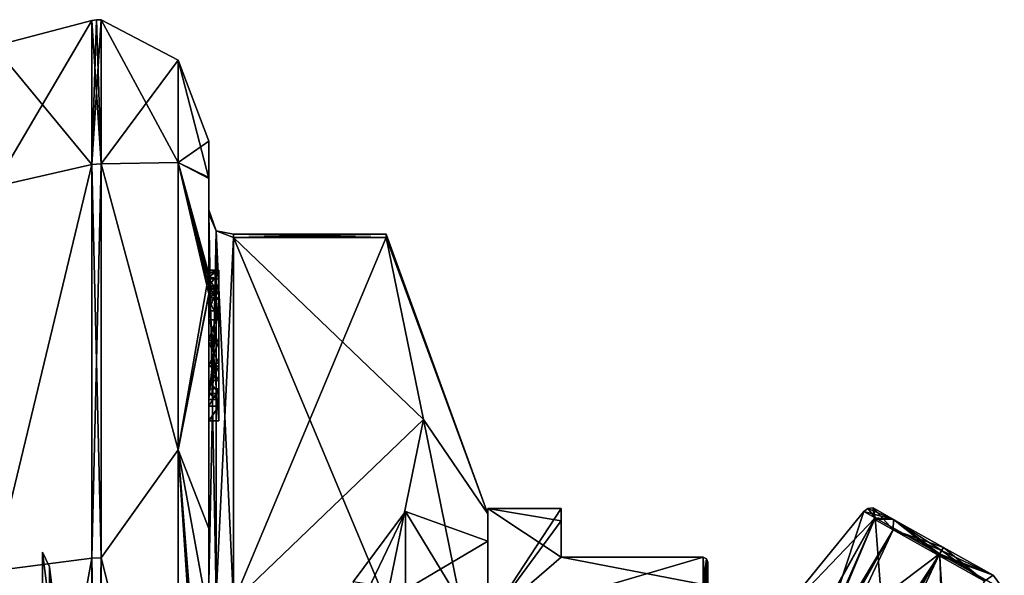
# Model space of a CAD drawing. Extents: x -100 to 297, y -1575 to 75.
# Tile 254 of 256: x 231 to 251, y -17 to -6. Entities that reach past the tile are written whole.
import ezdxf

# ---------------------------------------------------------------- set-up
doc = ezdxf.new("R2010")
doc.units = 0
doc.header["$LTSCALE"] = 41.718519
for name, color, linetype in [('1177', 7, 'CONTINUOUS'), ('1182', 7, 'CONTINUOUS'), ('1183', 7, 'CONTINUOUS'), ('1184', 7, 'CONTINUOUS'), ('1189', 7, 'CONTINUOUS'), ('1190', 7, 'CONTINUOUS'), ('1191', 7, 'CONTINUOUS'), ('1192', 7, 'CONTINUOUS'), ('1193', 7, 'CONTINUOUS'), ('1197', 7, 'CONTINUOUS'), ('1198', 7, 'CONTINUOUS'), ('1200', 7, 'CONTINUOUS'), ('1254', 7, 'CONTINUOUS'), ('1255', 7, 'CONTINUOUS'), ('1256', 7, 'CONTINUOUS'), ('1257', 7, 'CONTINUOUS'), ('1258', 7, 'CONTINUOUS'), ('1259', 7, 'CONTINUOUS'), ('1260', 7, 'CONTINUOUS'), ('1261', 7, 'CONTINUOUS'), ('1263', 7, 'CONTINUOUS'), ('1264', 7, 'CONTINUOUS'), ('1268', 7, 'CONTINUOUS'), ('1270', 7, 'CONTINUOUS'), ('1271', 7, 'CONTINUOUS'), ('1272', 7, 'CONTINUOUS'), ('1273', 7, 'CONTINUOUS'), ('1274', 7, 'CONTINUOUS'), ('1275', 7, 'CONTINUOUS'), ('1276', 7, 'CONTINUOUS'), ('1359', 7, 'CONTINUOUS'), ('1365', 7, 'CONTINUOUS'), ('1366', 7, 'CONTINUOUS'), ('570', 7, 'CONTINUOUS'), ('571', 7, 'CONTINUOUS'), ('572', 7, 'CONTINUOUS'), ('575', 7, 'CONTINUOUS'), ('578', 7, 'CONTINUOUS'), ('579', 7, 'CONTINUOUS'), ('649', 7, 'CONTINUOUS'), ('650', 7, 'CONTINUOUS'), ('652', 7, 'CONTINUOUS'), ('653', 7, 'CONTINUOUS'), ('656', 7, 'CONTINUOUS'), ('657', 7, 'CONTINUOUS'), ('658', 7, 'CONTINUOUS'), ('659', 7, 'CONTINUOUS'), ('661', 7, 'CONTINUOUS'), ('670', 7, 'CONTINUOUS'), ('671', 7, 'CONTINUOUS'), ('672', 7, 'CONTINUOUS'), ('673', 7, 'CONTINUOUS')]:
    doc.layers.add(name, color=color, linetype=linetype)

msp = doc.modelspace()

# ---------------------------------------------------------------- linework, layer by layer
at = {"layer": '1177', "linetype": 'CONTINUOUS'}
for points in [[(240.1, -22.016, 5.966), (240.1, -19.55), (240.1, -16.112, 3.863), (240.1, -22.016, 5.966)], [(240.1, -19.55), (240.1, -22.015, -5.965), (240.1, -16.112, -3.863), (240.1, -19.55)], [(240.1, -16.112, 3.863), (240.1, -19.55), (240.1, -16.112, -3.863), (240.1, -16.112, 3.863)], [(240.1, -20.653, 10.113), (240.1, -22.016, 5.966), (240.1, -16.112, 3.863), (240.1, -20.653, 10.113)], [(240.1, -22.015, -5.965), (240.1, -24.755, -7.802), (240.1, -16.112, -3.863), (240.1, -22.015, -5.965)], [(240.1, -16.112, -3.863), (240.1, -24.755, -7.802), (240.1, -20.653, -10.113), (240.1, -16.112, -3.863)]]:
    msp.add_3dface(points, dxfattribs=at)
at = {"layer": '1182', "linetype": 'CONTINUOUS'}
for points in [[(234.9, -17.907, -14.418), (234.9, -10.467, -1.532), (238.023, -17.907, -14.418), (234.9, -17.907, -14.418)], [(238.023, -17.907, -14.418), (234.9, -10.467, -1.532), (238.786, -14.187, -7.975), (238.023, -17.907, -14.418)], [(238.786, -14.187, -7.975), (234.9, -10.467, -1.532), (238.023, -10.467, -1.532), (238.786, -14.187, -7.975)]]:
    msp.add_3dface(points, dxfattribs=at)
at = {"layer": '1183', "linetype": 'CONTINUOUS'}
for points in [[(234.9, -10.467, 1.532), (234.9, -17.907, 14.418), (238.023, -10.467, 1.532), (234.9, -10.467, 1.532)], [(238.023, -10.467, 1.532), (234.9, -17.907, 14.418), (238.786, -14.187, 7.975), (238.023, -10.467, 1.532)], [(238.786, -14.187, 7.975), (234.9, -17.907, 14.418), (238.023, -17.907, 14.418), (238.786, -14.187, 7.975)]]:
    msp.add_3dface(points, dxfattribs=at)
at = {"layer": '1184', "linetype": 'CONTINUOUS'}
for points in [[(234.4, -8.5), (234.4, -9.242, 5.329), (234.4, -9.257, -5.382), (234.4, -8.5)], [(234.4, -9.242, 5.329), (234.4, -11.211, 9.918), (234.4, -9.979, 1.686), (234.4, -9.242, 5.329)], [(234.4, -9.257, -5.382), (234.4, -9.242, 5.329), (234.4, -9.979, 1.686), (234.4, -9.257, -5.382)], [(234.4, -11.268, -10.015), (234.4, -9.257, -5.382), (234.4, -11.133, -9.552), (234.4, -11.268, -10.015)], [(234.4, -11.133, -9.552), (234.4, -9.257, -5.382), (234.4, -9.979, -1.686), (234.4, -11.133, -9.552)], [(234.4, -9.979, -1.686), (234.4, -9.257, -5.382), (234.4, -9.9, 0.012), (234.4, -9.979, -1.686)], [(234.4, -9.9, 0.012), (234.4, -9.257, -5.382), (234.4, -9.979, 1.686), (234.4, -9.9, 0.012)], [(234.4, -13.915, -8.604), (234.4, -13.561, -8.194), (234.4, -9.979, -1.686), (234.4, -13.915, -8.604)], [(234.4, -17.529, -14.764), (234.4, -13.915, -8.604), (234.4, -9.979, -1.686), (234.4, -17.529, -14.764)], [(234.4, -9.979, 1.686), (234.4, -11.211, 9.918), (234.4, -17.529, 14.764), (234.4, -9.979, 1.686)], [(234.4, -11.187, -9.097), (234.4, -11.133, -9.552), (234.4, -9.979, -1.686), (234.4, -11.187, -9.097)], [(234.4, -11.454, -8.634), (234.4, -11.187, -9.097), (234.4, -9.979, -1.686), (234.4, -11.454, -8.634)], [(234.4, -11.966, -8.23), (234.4, -11.454, -8.634), (234.4, -9.979, -1.686), (234.4, -11.966, -8.23)], [(234.4, -12.563, -7.993), (234.4, -11.966, -8.23), (234.4, -9.979, -1.686), (234.4, -12.563, -7.993)], [(234.4, -13.095, -7.988), (234.4, -12.563, -7.993), (234.4, -9.979, -1.686), (234.4, -13.095, -7.988)], [(234.4, -13.561, -8.194), (234.4, -13.095, -7.988), (234.4, -9.979, -1.686), (234.4, -13.561, -8.194)], [(234.4, -11.211, 9.918), (234.4, -18.241, 16.883), (234.4, -17.529, 14.764), (234.4, -11.211, 9.918)], [(234.4, -11.454, -9.579), (234.4, -11.514, -9.204), (234.4, -11.578, -9.948), (234.4, -11.454, -9.579)], [(234.4, -11.514, -9.204), (234.4, -11.747, -8.855), (234.4, -11.578, -9.948), (234.4, -11.514, -9.204)], [(234.4, -11.747, -8.855), (234.4, -11.701, -10.162), (234.4, -11.578, -9.948), (234.4, -11.747, -8.855)], [(234.4, -11.635, -10.603), (234.4, -14.211, -9.116), (234.4, -16.414, -15.685), (234.4, -11.635, -10.603)], [(234.4, -13.773, -8.966), (234.4, -11.701, -10.162), (234.4, -13.65, -8.752), (234.4, -13.773, -8.966)], [(234.4, -13.65, -8.752), (234.4, -11.701, -10.162), (234.4, -13.385, -8.46), (234.4, -13.65, -8.752)], [(234.4, -13.385, -8.46), (234.4, -11.701, -10.162), (234.4, -13.035, -8.329), (234.4, -13.385, -8.46)], [(234.4, -13.035, -8.329), (234.4, -11.701, -10.162), (234.4, -12.616, -8.356), (234.4, -13.035, -8.329)], [(234.4, -12.616, -8.356), (234.4, -11.701, -10.162), (234.4, -12.151, -8.55), (234.4, -12.616, -8.356)], [(234.4, -12.151, -8.55), (234.4, -11.701, -10.162), (234.4, -11.747, -8.855), (234.4, -12.151, -8.55)], [(234.4, -14.211, -9.116), (234.4, -13.915, -8.604), (234.4, -17.529, -14.764), (234.4, -14.211, -9.116)], [(234.4, -16.414, -15.685), (234.4, -14.211, -9.116), (234.4, -17.529, -14.764), (234.4, -16.414, -15.685)], [(234.4, -22.674, -18.759), (234.4, -16.414, -15.685), (234.4, -22.674, -18.216), (234.4, -22.674, -18.759)], [(234.4, -22.674, -18.216), (234.4, -16.414, -15.685), (234.4, -20.45, -16.45), (234.4, -22.674, -18.216)], [(234.4, -20.45, -16.45), (234.4, -16.414, -15.685), (234.4, -18.961, -15.681), (234.4, -20.45, -16.45)], [(234.4, -18.961, -15.681), (234.4, -16.414, -15.685), (234.4, -17.529, -14.764), (234.4, -18.961, -15.681)]]:
    msp.add_3dface(points, dxfattribs=at)
at = {"layer": '1189', "linetype": 'CONTINUOUS'}
for points in [[(232.195, -8.963, 10.991), (233.77, -6.841), (232.195, -6.017), (232.195, -8.963, 10.991)], [(233.77, -8.936, 9.181), (233.77, -6.841), (232.195, -8.963, 10.991), (233.77, -8.936, 9.181)], [(233.77, -8.936, 9.181), (234.4, -8.5), (233.77, -6.841), (233.77, -8.936, 9.181)], [(234.4, -9.242, 5.329), (234.4, -8.5), (233.77, -8.936, 9.181), (234.4, -9.242, 5.329)], [(233.77, -14.807, 16.543), (233.77, -8.936, 9.181), (232.195, -8.963, 10.991), (233.77, -14.807, 16.543)], [(232.195, -17.009, 19.037), (233.77, -14.807, 16.543), (232.195, -8.963, 10.991), (232.195, -17.009, 19.037)], [(234.4, -11.211, 9.918), (234.4, -9.242, 5.329), (233.77, -8.936, 9.181), (234.4, -11.211, 9.918)], [(233.77, -14.807, 16.543), (234.4, -11.211, 9.918), (233.77, -8.936, 9.181), (233.77, -14.807, 16.543)], [(234.4, -18.241, 16.883), (234.4, -11.211, 9.918), (233.77, -14.807, 16.543), (234.4, -18.241, 16.883)], [(233.77, -23.292, 20.629), (233.77, -14.807, 16.543), (232.195, -17.009, 19.037), (233.77, -23.292, 20.629)], [(233.77, -23.292, 20.629), (234.4, -18.241, 16.883), (233.77, -14.807, 16.543), (233.77, -23.292, 20.629)], [(232.195, -28, 21.983), (233.77, -23.292, 20.629), (232.195, -17.009, 19.037), (232.195, -28, 21.983)]]:
    msp.add_3dface(points, dxfattribs=at)
at = {"layer": '1190', "linetype": 'CONTINUOUS'}
for points in [[(232.195, -6.017), (233.77, -6.841), (233.77, -8.936, -9.181), (232.195, -6.017)], [(232.195, -6.017), (233.77, -8.936, -9.181), (232.195, -8.963, -10.991), (232.195, -6.017)], [(234.4, -8.5), (234.4, -9.257, -5.382), (233.77, -6.841), (234.4, -8.5)], [(233.77, -6.841), (234.4, -9.257, -5.382), (233.77, -8.936, -9.181), (233.77, -6.841)], [(233.77, -8.936, -9.181), (233.77, -14.807, -16.543), (232.195, -8.963, -10.991), (233.77, -8.936, -9.181)], [(232.195, -8.963, -10.991), (233.77, -14.807, -16.543), (232.195, -17.009, -19.037), (232.195, -8.963, -10.991)], [(234.4, -9.257, -5.382), (234.4, -11.268, -10.015), (233.77, -8.936, -9.181), (234.4, -9.257, -5.382)], [(234.4, -11.268, -10.015), (234.4, -11.288, -10.053), (233.77, -8.936, -9.181), (234.4, -11.268, -10.015)], [(234.4, -11.288, -10.053), (234.4, -11.31, -10.091), (233.77, -8.936, -9.181), (234.4, -11.288, -10.053)], [(233.77, -8.936, -9.181), (234.4, -11.31, -10.091), (234.4, -11.461, -10.354), (233.77, -8.936, -9.181)], [(233.77, -14.807, -16.543), (233.77, -8.936, -9.181), (234.4, -11.613, -10.616), (233.77, -14.807, -16.543)], [(234.4, -11.613, -10.616), (233.77, -8.936, -9.181), (234.4, -11.461, -10.354), (234.4, -11.613, -10.616)], [(234.4, -11.624, -10.61), (233.77, -14.807, -16.543), (234.4, -11.613, -10.616), (234.4, -11.624, -10.61)], [(234.4, -11.635, -10.603), (233.77, -14.807, -16.543), (234.4, -11.624, -10.61), (234.4, -11.635, -10.603)], [(234.4, -11.635, -10.603), (234.4, -16.414, -15.685), (233.77, -14.807, -16.543), (234.4, -11.635, -10.603)], [(233.77, -14.807, -16.543), (233.77, -23.292, -20.629), (232.195, -17.009, -19.037), (233.77, -14.807, -16.543)], [(234.4, -16.414, -15.685), (234.4, -22.674, -18.759), (233.77, -14.807, -16.543), (234.4, -16.414, -15.685)], [(233.77, -14.807, -16.543), (234.4, -22.674, -18.759), (234.374, -22.674, -19.134), (233.77, -14.807, -16.543)], [(233.77, -23.292, -20.629), (233.77, -14.807, -16.543), (234.296, -22.674, -19.5), (233.77, -23.292, -20.629)], [(234.296, -22.674, -19.5), (233.77, -14.807, -16.543), (234.374, -22.674, -19.134), (234.296, -22.674, -19.5)], [(232.195, -17.009, -19.037), (233.77, -23.292, -20.629), (232.195, -28, -21.983), (232.195, -17.009, -19.037)]]:
    msp.add_3dface(points, dxfattribs=at)
at = {"layer": '1191', "linetype": 'CONTINUOUS'}
for points in [[(232.009, -8.974, -10.985), (230, -6.556), (232.009, -6.03, 0), (232.009, -8.974, -10.985)], [(230, -9.429, -10.723), (230, -6.556), (232.009, -8.974, -10.985), (230, -9.429, -10.723)], [(230, -17.279, -18.571), (230, -9.429, -10.723), (232.009, -8.974, -10.985), (230, -17.279, -18.571)], [(232.009, -17.015, -19.026), (230, -17.279, -18.571), (232.009, -8.974, -10.985), (232.009, -17.015, -19.026)], [(232.009, -28, -21.97), (230, -17.279, -18.571), (232.009, -17.015, -19.026), (232.009, -28, -21.97)], [(230, -28, -21.444), (230, -17.279, -18.571), (232.009, -28, -21.97), (230, -28, -21.444)]]:
    msp.add_3dface(points, dxfattribs=at)
at = {"layer": '1192', "linetype": 'CONTINUOUS'}
for points in [[(230, -6.556), (230, -9.429, 10.723), (232.009, -6.03, 0), (230, -6.556)], [(232.009, -6.03, 0), (230, -9.429, 10.723), (232.009, -8.974, 10.985), (232.009, -6.03, 0)], [(230, -9.429, 10.723), (230, -17.279, 18.571), (232.009, -8.974, 10.985), (230, -9.429, 10.723)], [(232.009, -8.974, 10.985), (230, -17.279, 18.571), (232.009, -17.015, 19.026), (232.009, -8.974, 10.985)], [(230, -17.279, 18.571), (230, -28, 21.444), (232.009, -17.015, 19.026), (230, -17.279, 18.571)], [(232.009, -17.015, 19.026), (230, -28, 21.444), (232.009, -28, 21.97), (232.009, -17.015, 19.026)]]:
    msp.add_3dface(points, dxfattribs=at)
at = {"layer": '1193', "linetype": 'CONTINUOUS'}
for points in [[(231.556, -20.55), (231.556, -22.732, 5.268), (231.144, -17.195, 0), (231.556, -20.55)], [(231.144, -18.018, -4.135), (231.556, -20.55), (231.144, -17.195, 0), (231.144, -18.018, -4.135)], [(231.144, -17.195, 0), (231.556, -22.732, 5.268), (231.144, -18.018, 4.135), (231.144, -17.195, 0)]]:
    msp.add_3dface(points, dxfattribs=at)
at = {"layer": '1197', "linetype": 'CONTINUOUS'}
for points in [[(232.009, -8.974, 10.985), (232.195, -6.017), (232.102, -6.015, 0), (232.009, -8.974, 10.985)], [(232.009, -6.03, 0), (232.009, -8.974, 10.985), (232.102, -6.015, 0), (232.009, -6.03, 0)], [(232.195, -8.963, 10.991), (232.195, -6.017), (232.009, -8.974, 10.985), (232.195, -8.963, 10.991)], [(232.195, -17.009, 19.037), (232.195, -8.963, 10.991), (232.009, -17.015, 19.026), (232.195, -17.009, 19.037)], [(232.195, -8.963, 10.991), (232.009, -8.974, 10.985), (232.009, -17.015, 19.026), (232.195, -8.963, 10.991)], [(232.195, -28, 21.983), (232.195, -17.009, 19.037), (232.009, -28, 21.97), (232.195, -28, 21.983)], [(232.195, -17.009, 19.037), (232.009, -17.015, 19.026), (232.009, -28, 21.97), (232.195, -17.009, 19.037)]]:
    msp.add_3dface(points, dxfattribs=at)
at = {"layer": '1198', "linetype": 'CONTINUOUS'}
for points in [[(232.195, -8.963, -10.991), (232.009, -6.03, 0), (232.102, -6.015, 0), (232.195, -8.963, -10.991)], [(232.195, -8.963, -10.991), (232.009, -8.974, -10.985), (232.009, -6.03, 0), (232.195, -8.963, -10.991)], [(232.195, -6.017), (232.195, -8.963, -10.991), (232.102, -6.015, 0), (232.195, -6.017)], [(232.195, -8.963, -10.991), (232.195, -17.009, -19.037), (232.009, -8.974, -10.985), (232.195, -8.963, -10.991)], [(232.195, -17.009, -19.037), (232.009, -17.015, -19.026), (232.009, -8.974, -10.985), (232.195, -17.009, -19.037)], [(232.195, -17.009, -19.037), (232.195, -28, -21.983), (232.009, -17.015, -19.026), (232.195, -17.009, -19.037)], [(232.195, -28, -21.983), (232.009, -28, -21.97), (232.009, -17.015, -19.026), (232.195, -28, -21.983)]]:
    msp.add_3dface(points, dxfattribs=at)
at = {"layer": '1200', "linetype": 'CONTINUOUS'}
for points in [[(240.1, -16.112, -3.863), (238.023, -10.467, -1.532), (238.023, -10.4), (240.1, -16.112, -3.863)], [(238.023, -10.467, 1.532), (240.1, -16.112, -3.863), (238.023, -10.4), (238.023, -10.467, 1.532)], [(240.1, -16.112, 3.863), (240.1, -16.112, -3.863), (238.023, -10.467, 1.532), (240.1, -16.112, 3.863)], [(240.1, -16.112, 3.863), (238.023, -10.467, 1.532), (238.786, -14.187, 7.975), (240.1, -16.112, 3.863)], [(240.1, -16.112, -3.863), (238.786, -14.187, -7.975), (238.023, -10.467, -1.532), (240.1, -16.112, -3.863)], [(240.1, -20.653, 10.113), (238.786, -14.187, 7.975), (238.023, -17.907, 14.418), (240.1, -20.653, 10.113)], [(240.1, -20.653, -10.113), (238.023, -17.907, -14.418), (238.786, -14.187, -7.975), (240.1, -20.653, -10.113)], [(240.1, -20.653, 10.113), (240.1, -16.112, 3.863), (238.786, -14.187, 7.975), (240.1, -20.653, 10.113)], [(240.1, -16.112, -3.863), (240.1, -20.653, -10.113), (238.786, -14.187, -7.975), (240.1, -16.112, -3.863)]]:
    msp.add_3dface(points, dxfattribs=at)
at = {"layer": '1254', "linetype": 'CONTINUOUS'}
for points in [[(234.6, -11.136, -9.59), (234.6, -11.187, -9.097), (234.6, -11.578, -9.948), (234.6, -11.136, -9.59)], [(234.6, -11.136, -9.59), (234.6, -11.613, -10.616), (234.6, -11.31, -10.091), (234.6, -11.136, -9.59)], [(234.6, -11.613, -10.616), (234.6, -11.136, -9.59), (234.6, -11.578, -9.948), (234.6, -11.613, -10.616)], [(234.6, -11.453, -9.57), (234.6, -11.187, -9.097), (234.6, -11.514, -9.204), (234.6, -11.453, -9.57)], [(234.6, -11.578, -9.948), (234.6, -11.187, -9.097), (234.6, -11.453, -9.57), (234.6, -11.578, -9.948)], [(234.6, -11.187, -9.097), (234.6, -11.431, -8.659), (234.6, -11.514, -9.204), (234.6, -11.187, -9.097)], [(234.6, -11.514, -9.204), (234.6, -11.431, -8.659), (234.6, -11.724, -8.879), (234.6, -11.514, -9.204)], [(234.6, -11.431, -8.659), (234.6, -11.966, -8.23), (234.6, -11.724, -8.879), (234.6, -11.431, -8.659)], [(234.6, -11.701, -10.162), (234.6, -11.613, -10.616), (234.6, -11.578, -9.948), (234.6, -11.701, -10.162)], [(234.6, -14.211, -9.116), (234.6, -11.613, -10.616), (234.6, -13.773, -8.966), (234.6, -14.211, -9.116)], [(234.6, -11.613, -10.616), (234.6, -11.701, -10.162), (234.6, -13.773, -8.966), (234.6, -11.613, -10.616)], [(234.6, -11.724, -8.879), (234.6, -11.966, -8.23), (234.6, -12.151, -8.55), (234.6, -11.724, -8.879)], [(234.6, -11.966, -8.23), (234.6, -12.59, -7.986), (234.6, -12.151, -8.55), (234.6, -11.966, -8.23)], [(234.6, -12.151, -8.55), (234.6, -12.59, -7.986), (234.6, -12.646, -8.348), (234.6, -12.151, -8.55)], [(234.6, -12.646, -8.348), (234.6, -12.59, -7.986), (234.6, -13.035, -8.329), (234.6, -12.646, -8.348)], [(234.6, -12.59, -7.986), (234.6, -13.095, -7.988), (234.6, -13.035, -8.329), (234.6, -12.59, -7.986)], [(234.6, -13.035, -8.329), (234.6, -13.095, -7.988), (234.6, -13.386, -8.46), (234.6, -13.035, -8.329)], [(234.6, -13.095, -7.988), (234.6, -13.553, -8.187), (234.6, -13.386, -8.46), (234.6, -13.095, -7.988)], [(234.6, -13.386, -8.46), (234.6, -13.553, -8.187), (234.6, -13.65, -8.752), (234.6, -13.386, -8.46)], [(234.6, -13.553, -8.187), (234.6, -13.915, -8.604), (234.6, -13.773, -8.966), (234.6, -13.553, -8.187)], [(234.6, -13.65, -8.752), (234.6, -13.553, -8.187), (234.6, -13.773, -8.966), (234.6, -13.65, -8.752)], [(234.6, -13.915, -8.604), (234.6, -14.211, -9.116), (234.6, -13.773, -8.966), (234.6, -13.915, -8.604)]]:
    msp.add_3dface(points, dxfattribs=at)
at = {"layer": '1255', "linetype": 'CONTINUOUS'}
for points in [[(234.4, -13.915, -8.604), (234.4, -14.211, -9.116), (234.6, -13.915, -8.604), (234.4, -13.915, -8.604)], [(234.4, -14.211, -9.116), (234.6, -14.211, -9.116), (234.6, -13.915, -8.604), (234.4, -14.211, -9.116)]]:
    msp.add_3dface(points, dxfattribs=at)
at = {"layer": '1256', "linetype": 'CONTINUOUS'}
for points in [[(234.4, -13.095, -7.988), (234.4, -13.561, -8.194), (234.6, -13.095, -7.988), (234.4, -13.095, -7.988)], [(234.4, -13.561, -8.194), (234.6, -13.553, -8.187), (234.6, -13.095, -7.988), (234.4, -13.561, -8.194)], [(234.4, -13.561, -8.194), (234.4, -13.915, -8.604), (234.6, -13.553, -8.187), (234.4, -13.561, -8.194)], [(234.4, -13.915, -8.604), (234.6, -13.915, -8.604), (234.6, -13.553, -8.187), (234.4, -13.915, -8.604)]]:
    msp.add_3dface(points, dxfattribs=at)
at = {"layer": '1257', "linetype": 'CONTINUOUS'}
for points in [[(234.4, -11.966, -8.23), (234.4, -12.563, -7.993), (234.6, -11.966, -8.23), (234.4, -11.966, -8.23)], [(234.4, -12.563, -7.993), (234.6, -12.59, -7.986), (234.6, -11.966, -8.23), (234.4, -12.563, -7.993)], [(234.4, -12.563, -7.993), (234.4, -13.095, -7.988), (234.6, -12.59, -7.986), (234.4, -12.563, -7.993)], [(234.4, -13.095, -7.988), (234.6, -13.095, -7.988), (234.6, -12.59, -7.986), (234.4, -13.095, -7.988)]]:
    msp.add_3dface(points, dxfattribs=at)
at = {"layer": '1258', "linetype": 'CONTINUOUS'}
for points in [[(234.4, -11.187, -9.097), (234.4, -11.454, -8.634), (234.6, -11.187, -9.097), (234.4, -11.187, -9.097)], [(234.4, -11.454, -8.634), (234.6, -11.431, -8.659), (234.6, -11.187, -9.097), (234.4, -11.454, -8.634)], [(234.4, -11.454, -8.634), (234.4, -11.966, -8.23), (234.6, -11.431, -8.659), (234.4, -11.454, -8.634)], [(234.4, -11.966, -8.23), (234.6, -11.966, -8.23), (234.6, -11.431, -8.659), (234.4, -11.966, -8.23)]]:
    msp.add_3dface(points, dxfattribs=at)
at = {"layer": '1259', "linetype": 'CONTINUOUS'}
for points in [[(234.4, -11.268, -10.015), (234.4, -11.133, -9.552), (234.6, -11.136, -9.59), (234.4, -11.268, -10.015)], [(234.4, -11.133, -9.552), (234.4, -11.187, -9.097), (234.6, -11.136, -9.59), (234.4, -11.133, -9.552)], [(234.4, -11.268, -10.015), (234.6, -11.136, -9.59), (234.6, -11.31, -10.091), (234.4, -11.268, -10.015)], [(234.4, -11.187, -9.097), (234.6, -11.187, -9.097), (234.6, -11.136, -9.59), (234.4, -11.187, -9.097)], [(234.4, -11.288, -10.053), (234.4, -11.268, -10.015), (234.6, -11.31, -10.091), (234.4, -11.288, -10.053)], [(234.4, -11.31, -10.091), (234.4, -11.288, -10.053), (234.6, -11.31, -10.091), (234.4, -11.31, -10.091)]]:
    msp.add_3dface(points, dxfattribs=at)
at = {"layer": '1260', "linetype": 'CONTINUOUS'}
for points in [[(234.4, -11.461, -10.354), (234.4, -11.31, -10.091), (234.6, -11.613, -10.616), (234.4, -11.461, -10.354)], [(234.6, -11.613, -10.616), (234.4, -11.31, -10.091), (234.6, -11.31, -10.091), (234.6, -11.613, -10.616)], [(234.4, -11.613, -10.616), (234.4, -11.461, -10.354), (234.6, -11.613, -10.616), (234.4, -11.613, -10.616)]]:
    msp.add_3dface(points, dxfattribs=at)
at = {"layer": '1261', "linetype": 'CONTINUOUS'}
for points in [[(234.4, -11.624, -10.61), (234.4, -11.613, -10.616), (234.6, -14.211, -9.116), (234.4, -11.624, -10.61)], [(234.4, -11.613, -10.616), (234.6, -11.613, -10.616), (234.6, -14.211, -9.116), (234.4, -11.613, -10.616)], [(234.4, -11.635, -10.603), (234.4, -11.624, -10.61), (234.6, -14.211, -9.116), (234.4, -11.635, -10.603)], [(234.4, -14.211, -9.116), (234.4, -11.635, -10.603), (234.6, -14.211, -9.116), (234.4, -14.211, -9.116)]]:
    msp.add_3dface(points, dxfattribs=at)
at = {"layer": '1263', "linetype": 'CONTINUOUS'}
for points in [[(234.4, -17.529, -14.764), (234.4, -9.979, -1.686), (234.549, -10.326, -1.576), (234.4, -17.529, -14.764)], [(234.4, -17.529, -14.764), (234.549, -10.326, -1.576), (234.549, -17.798, -14.518), (234.4, -17.529, -14.764)], [(234.549, -10.326, -1.576), (234.9, -10.467, -1.532), (234.549, -17.798, -14.518), (234.549, -10.326, -1.576)], [(234.9, -10.467, -1.532), (234.9, -17.907, -14.418), (234.549, -17.798, -14.518), (234.9, -10.467, -1.532)]]:
    msp.add_3dface(points, dxfattribs=at)
at = {"layer": '1264', "linetype": 'CONTINUOUS'}
for points in [[(234.4, -9.979, 1.686), (234.4, -17.529, 14.764), (234.549, -17.798, 14.518), (234.4, -9.979, 1.686)], [(234.4, -9.979, 1.686), (234.549, -17.798, 14.518), (234.549, -10.326, 1.576), (234.4, -9.979, 1.686)], [(234.9, -17.907, 14.418), (234.9, -10.467, 1.532), (234.549, -10.326, 1.576), (234.9, -17.907, 14.418)], [(234.549, -17.798, 14.518), (234.9, -17.907, 14.418), (234.549, -10.326, 1.576), (234.549, -17.798, 14.518)]]:
    msp.add_3dface(points, dxfattribs=at)
at = {"layer": '1268', "linetype": 'CONTINUOUS'}
for points in [[(231.144, -18.018, -4.135), (231.144, -17.195, 0), (231, -16.898, -2.535), (231.144, -18.018, -4.135)], [(231, -20.9, -8.904), (231.144, -18.018, -4.135), (231, -16.898, -2.535), (231, -20.9, -8.904)], [(231.144, -17.195, 0), (231.144, -18.018, 4.135), (231, -16.898, -2.535), (231.144, -17.195, 0)], [(231, -16.898, -2.535), (231.144, -18.018, 4.135), (231, -17.74, 4.941), (231, -16.898, -2.535)]]:
    msp.add_3dface(points, dxfattribs=at)
at = {"layer": '1270', "linetype": 'CONTINUOUS'}
for points in [[(234.4, -11.701, -10.162), (234.4, -13.773, -8.966), (234.6, -11.701, -10.162), (234.4, -11.701, -10.162)], [(234.6, -11.701, -10.162), (234.4, -13.773, -8.966), (234.6, -13.773, -8.966), (234.6, -11.701, -10.162)]]:
    msp.add_3dface(points, dxfattribs=at)
at = {"layer": '1271', "linetype": 'CONTINUOUS'}
for points in [[(234.4, -13.773, -8.966), (234.4, -13.65, -8.752), (234.6, -13.773, -8.966), (234.4, -13.773, -8.966)], [(234.4, -13.65, -8.752), (234.6, -13.65, -8.752), (234.6, -13.773, -8.966), (234.4, -13.65, -8.752)]]:
    msp.add_3dface(points, dxfattribs=at)
at = {"layer": '1272', "linetype": 'CONTINUOUS'}
for points in [[(234.4, -13.385, -8.46), (234.4, -13.035, -8.329), (234.6, -13.386, -8.46), (234.4, -13.385, -8.46)], [(234.4, -13.035, -8.329), (234.6, -13.035, -8.329), (234.6, -13.386, -8.46), (234.4, -13.035, -8.329)], [(234.4, -13.65, -8.752), (234.4, -13.385, -8.46), (234.6, -13.65, -8.752), (234.4, -13.65, -8.752)], [(234.4, -13.385, -8.46), (234.6, -13.386, -8.46), (234.6, -13.65, -8.752), (234.4, -13.385, -8.46)]]:
    msp.add_3dface(points, dxfattribs=at)
at = {"layer": '1273', "linetype": 'CONTINUOUS'}
for points in [[(234.4, -12.616, -8.356), (234.4, -12.151, -8.55), (234.6, -12.646, -8.348), (234.4, -12.616, -8.356)], [(234.4, -12.151, -8.55), (234.6, -12.151, -8.55), (234.6, -12.646, -8.348), (234.4, -12.151, -8.55)], [(234.4, -13.035, -8.329), (234.4, -12.616, -8.356), (234.6, -13.035, -8.329), (234.4, -13.035, -8.329)], [(234.4, -12.616, -8.356), (234.6, -12.646, -8.348), (234.6, -13.035, -8.329), (234.4, -12.616, -8.356)]]:
    msp.add_3dface(points, dxfattribs=at)
at = {"layer": '1274', "linetype": 'CONTINUOUS'}
for points in [[(234.4, -11.747, -8.855), (234.4, -11.514, -9.204), (234.6, -11.724, -8.879), (234.4, -11.747, -8.855)], [(234.4, -11.514, -9.204), (234.6, -11.514, -9.204), (234.6, -11.724, -8.879), (234.4, -11.514, -9.204)], [(234.4, -11.747, -8.855), (234.6, -11.724, -8.879), (234.6, -12.151, -8.55), (234.4, -11.747, -8.855)], [(234.4, -12.151, -8.55), (234.4, -11.747, -8.855), (234.6, -12.151, -8.55), (234.4, -12.151, -8.55)]]:
    msp.add_3dface(points, dxfattribs=at)
at = {"layer": '1275', "linetype": 'CONTINUOUS'}
for points in [[(234.4, -11.454, -9.579), (234.4, -11.578, -9.948), (234.6, -11.453, -9.57), (234.4, -11.454, -9.579)], [(234.4, -11.454, -9.579), (234.6, -11.453, -9.57), (234.6, -11.514, -9.204), (234.4, -11.454, -9.579)], [(234.4, -11.578, -9.948), (234.6, -11.578, -9.948), (234.6, -11.453, -9.57), (234.4, -11.578, -9.948)], [(234.4, -11.514, -9.204), (234.4, -11.454, -9.579), (234.6, -11.514, -9.204), (234.4, -11.514, -9.204)]]:
    msp.add_3dface(points, dxfattribs=at)
at = {"layer": '1276', "linetype": 'CONTINUOUS'}
for points in [[(234.4, -11.578, -9.948), (234.4, -11.701, -10.162), (234.6, -11.578, -9.948), (234.4, -11.578, -9.948)], [(234.4, -11.701, -10.162), (234.6, -11.701, -10.162), (234.6, -11.578, -9.948), (234.4, -11.701, -10.162)]]:
    msp.add_3dface(points, dxfattribs=at)
at = {"layer": '1359', "linetype": 'CONTINUOUS'}
for points in [[(238.023, -10.467, -1.532), (234.9, -10.467, -1.532), (234.9, -10.4, 0.01), (238.023, -10.467, -1.532)], [(238.023, -10.4), (238.023, -10.467, -1.532), (234.9, -10.4, 0.01), (238.023, -10.4)], [(234.9, -10.467, 1.532), (238.023, -10.467, 1.532), (238.023, -10.4), (234.9, -10.467, 1.532)], [(234.9, -10.467, 1.532), (238.023, -10.4), (234.9, -10.4, 0.01), (234.9, -10.467, 1.532)]]:
    msp.add_3dface(points, dxfattribs=at)
at = {"layer": '1365', "linetype": 'CONTINUOUS'}
for points in [[(234.4, -9.979, -1.686), (234.4, -9.9, 0.012), (234.549, -10.326, 1.576), (234.4, -9.979, -1.686)], [(234.4, -9.9, 0.012), (234.4, -9.979, 1.686), (234.549, -10.326, 1.576), (234.4, -9.9, 0.012)], [(234.4, -9.979, -1.686), (234.549, -10.326, 1.576), (234.549, -10.326, -1.576), (234.4, -9.979, -1.686)], [(234.9, -10.4, 0.01), (234.9, -10.467, -1.532), (234.549, -10.326, -1.576), (234.9, -10.4, 0.01)], [(234.9, -10.467, 1.532), (234.9, -10.4, 0.01), (234.549, -10.326, -1.576), (234.9, -10.467, 1.532)], [(234.549, -10.326, 1.576), (234.9, -10.467, 1.532), (234.549, -10.326, -1.576), (234.549, -10.326, 1.576)]]:
    msp.add_3dface(points, dxfattribs=at)
at = {"layer": '1366', "linetype": 'CONTINUOUS'}
for points in [[(231, -39.388, 0), (231, -37.862, -5.693), (231, -16.898, -2.535), (231, -39.388, 0)], [(231, -39.388, 0), (231, -16.898, -2.535), (231, -17.74, 4.941), (231, -39.388, 0)], [(231, -37.862, -5.693), (231, -20.9, -8.904), (231, -16.898, -2.535), (231, -37.862, -5.693)]]:
    msp.add_3dface(points, dxfattribs=at)
at = {"layer": '570', "color": 7, "linetype": 'CONTINUOUS'}
for points in [[(241.6, -16.253, -2.45), (241.6, -17, -4.796), (240.1, -16), (241.6, -16.253, -2.45)], [(240.1, -16), (241.6, -17, -4.796), (240.1, -18.292, -7.053), (240.1, -16)], [(241.6, -16), (241.6, -16.253, -2.45), (240.1, -16), (241.6, -16)], [(241.6, -17, -4.796), (244.5, -17.556, -5.91), (240.1, -18.292, -7.053), (241.6, -17, -4.796)], [(244.5, -17, -4.796), (244.5, -17.556, -5.91), (241.6, -17, -4.796), (244.5, -17, -4.796)]]:
    msp.add_3dface(points, dxfattribs=at)
at = {"layer": '571', "color": 7, "linetype": 'CONTINUOUS'}
for points in [[(241.6, -16), (240.1, -16), (240.1, -18.292, 7.053), (241.6, -16)], [(241.6, -16), (240.1, -18.292, 7.053), (241.6, -16.253, 2.45), (241.6, -16)], [(241.6, -16.253, 2.45), (240.1, -18.292, 7.053), (241.6, -17, 4.796), (241.6, -16.253, 2.45)], [(244.5, -17.556, 5.909), (244.5, -17, 4.796), (240.1, -18.292, 7.053), (244.5, -17.556, 5.909)], [(240.1, -18.292, 7.053), (244.5, -17, 4.796), (241.6, -17, 4.796), (240.1, -18.292, 7.053)]]:
    msp.add_3dface(points, dxfattribs=at)
at = {"layer": '572', "color": 7, "linetype": 'CONTINUOUS'}
for points in [[(240.1, -16), (240.1, -18.292, -7.053), (240.1, -16.671), (240.1, -16)], [(240.1, -18.292, 7.053), (240.1, -16), (240.1, -16.671), (240.1, -18.292, 7.053)], [(240.1, -16.671), (240.1, -18.292, -7.053), (240.1, -18.834, -6.659), (240.1, -16.671)], [(240.1, -18.292, 7.053), (240.1, -16.671), (240.1, -18.834, 6.659), (240.1, -18.292, 7.053)]]:
    msp.add_3dface(points, dxfattribs=at)
at = {"layer": '575', "color": 7, "linetype": 'CONTINUOUS'}
for points in [[(244.6, -18.75), (244.6, -21.459, -6.541), (244.6, -17.1, -4.776), (244.6, -18.75)], [(244.6, -17.1, -4.776), (244.6, -21.459, -6.541), (244.6, -17.645, -5.863), (244.6, -17.1, -4.776)], [(244.6, -17.1, 4.776), (244.6, -18.75), (244.6, -17.1, -4.776), (244.6, -17.1, 4.776)], [(244.6, -18.75), (244.6, -17.1, 4.776), (244.6, -17.644, 5.863), (244.6, -18.75)]]:
    msp.add_3dface(points, dxfattribs=at)
at = {"layer": '578', "color": 7, "linetype": 'CONTINUOUS'}
for points in [[(241.6, -16.253, -2.45), (241.6, -16), (241.6, -16.253, 2.45), (241.6, -16.253, -2.45)], [(241.6, -17, -4.796), (241.6, -16.253, -2.45), (241.6, -17, 4.796), (241.6, -17, -4.796)], [(241.6, -16.253, -2.45), (241.6, -16.253, 2.45), (241.6, -17, 4.796), (241.6, -16.253, -2.45)]]:
    msp.add_3dface(points, dxfattribs=at)
at = {"layer": '579', "color": 7, "linetype": 'CONTINUOUS'}
for points in [[(244.5, -17, -4.796), (241.6, -17, -4.796), (241.6, -17, 4.796), (244.5, -17, -4.796)], [(244.5, -17, 4.796), (244.5, -17, -4.796), (241.6, -17, 4.796), (244.5, -17, 4.796)]]:
    msp.add_3dface(points, dxfattribs=at)
at = {"layer": '649', "color": 7, "linetype": 'CONTINUOUS'}
for points in [[(245.75, -18.565), (246.91, -18.731, 1.887), (247.785, -16.063), (245.75, -18.565)], [(247.785, -16.063), (246.91, -18.731, 1.887), (248.016, -16.193, 0.935), (247.785, -16.063)], [(246.91, -18.731, 1.887), (248.205, -18.7, 2.138), (248.016, -16.193, 0.935), (246.91, -18.731, 1.887)], [(248.016, -16.193, 0.935), (248.205, -18.7, 2.138), (249.34, -16.935, 1.779), (248.016, -16.193, 0.935)], [(248.205, -18.7, 2.138), (249.387, -18.5, 1.84), (249.34, -16.935, 1.779), (248.205, -18.7, 2.138)], [(249.34, -16.935, 1.779), (249.387, -18.5, 1.84), (250.657, -17.674, 0.933), (249.34, -16.935, 1.779)]]:
    msp.add_3dface(points, dxfattribs=at)
at = {"layer": '650', "color": 7, "linetype": 'CONTINUOUS'}
for points in [[(245.75, -18.565), (247.785, -16.063), (248.015, -16.192, -0.933), (245.75, -18.565)], [(246.946, -18.734, -1.905), (245.75, -18.565), (248.015, -16.192, -0.933), (246.946, -18.734, -1.905)], [(249.332, -16.931, -1.779), (246.946, -18.734, -1.905), (248.015, -16.192, -0.933), (249.332, -16.931, -1.779)], [(248.267, -18.693, -2.134), (246.946, -18.734, -1.905), (249.332, -16.931, -1.779), (248.267, -18.693, -2.134)], [(249.432, -18.49, -1.819), (248.267, -18.693, -2.134), (249.332, -16.931, -1.779), (249.432, -18.49, -1.819)], [(250.656, -17.673, -0.935), (249.432, -18.49, -1.819), (249.332, -16.931, -1.779), (250.656, -17.673, -0.935)]]:
    msp.add_3dface(points, dxfattribs=at)
at = {"layer": '652', "color": 7, "linetype": 'CONTINUOUS'}
for points in [[(250.255, -17.488, 1.068), (242.081, -29.872, 1.514), (249.319, -16.963, 1.514), (250.255, -17.488, 1.068)], [(242.081, -29.872, -1.514), (243.015, -30.395, -1.071), (249.319, -16.963, -1.514), (242.081, -29.872, -1.514)], [(249.319, -16.963, -1.514), (243.015, -30.395, -1.071), (250.255, -17.487, -1.068), (249.319, -16.963, -1.514)]]:
    msp.add_3dface(points, dxfattribs=at)
at = {"layer": '653', "color": 7, "linetype": 'CONTINUOUS'}
for points in [[(248.383, -16.438, -1.068), (247.999, -16.222, 0), (241.518, -27.952, -0.498), (248.383, -16.438, -1.068)], [(241.518, -27.952, -0.498), (247.999, -16.222, 0), (241.675, -27.5), (241.518, -27.952, -0.498)], [(247.999, -16.222, 0), (248.384, -16.438, 1.068), (241.64, -27.651, 0.358), (247.999, -16.222, 0)], [(241.675, -27.5), (247.999, -16.222, 0), (241.64, -27.651, 0.358), (241.675, -27.5)], [(249.319, -16.963, 1.514), (241.147, -29.348, 1.071), (248.384, -16.438, 1.068), (249.319, -16.963, 1.514)], [(248.384, -16.438, 1.068), (241.147, -29.348, 1.071), (241.482, -28.019, 0.499), (248.384, -16.438, 1.068)], [(241.147, -29.348, -1.071), (242.081, -29.872, -1.514), (248.383, -16.438, -1.068), (241.147, -29.348, -1.071)], [(241.147, -29.348, -1.071), (248.383, -16.438, -1.068), (241.518, -27.952, -0.498), (241.147, -29.348, -1.071)], [(241.64, -27.651, 0.358), (248.384, -16.438, 1.068), (241.482, -28.019, 0.499), (241.64, -27.651, 0.358)], [(242.081, -29.872, -1.514), (249.319, -16.963, -1.514), (248.383, -16.438, -1.068), (242.081, -29.872, -1.514)], [(242.081, -29.872, 1.514), (241.147, -29.348, 1.071), (249.319, -16.963, 1.514), (242.081, -29.872, 1.514)]]:
    msp.add_3dface(points, dxfattribs=at)
at = {"layer": '656', "color": 7, "linetype": 'CONTINUOUS'}
for points in [[(247.785, -16.063), (248.016, -16.193, 0.935), (247.87, -16.002), (247.785, -16.063)], [(248.016, -16.193, 0.935), (247.974, -15.992), (247.87, -16.002), (248.016, -16.193, 0.935)], [(248.016, -16.193, 0.935), (248.395, -16.228, 1.165), (247.974, -15.992), (248.016, -16.193, 0.935)], [(248.016, -16.193, 0.935), (249.34, -16.935, 1.779), (248.395, -16.228, 1.165), (248.016, -16.193, 0.935)], [(249.34, -16.935, 1.779), (249.412, -16.798, 1.648), (248.395, -16.228, 1.165), (249.34, -16.935, 1.779)], [(249.34, -16.935, 1.779), (250.428, -17.368, 1.165), (249.412, -16.798, 1.648), (249.34, -16.935, 1.779)], [(249.34, -16.935, 1.779), (250.657, -17.674, 0.933), (250.428, -17.368, 1.165), (249.34, -16.935, 1.779)]]:
    msp.add_3dface(points, dxfattribs=at)
at = {"layer": '657', "color": 7, "linetype": 'CONTINUOUS'}
for points in [[(248.395, -16.228, -1.165), (247.785, -16.063), (247.87, -16.002), (248.395, -16.228, -1.165)], [(248.015, -16.192, -0.933), (247.785, -16.063), (248.395, -16.228, -1.165), (248.015, -16.192, -0.933)], [(247.974, -15.992), (248.395, -16.228, -1.165), (247.87, -16.002), (247.974, -15.992)], [(249.332, -16.931, -1.779), (248.015, -16.192, -0.933), (248.395, -16.228, -1.165), (249.332, -16.931, -1.779)], [(249.412, -16.798, -1.648), (249.332, -16.931, -1.779), (248.395, -16.228, -1.165), (249.412, -16.798, -1.648)], [(249.332, -16.931, -1.779), (249.412, -16.798, -1.648), (250.428, -17.368, -1.165), (249.332, -16.931, -1.779)], [(250.656, -17.673, -0.935), (249.332, -16.931, -1.779), (250.428, -17.368, -1.165), (250.656, -17.673, -0.935)]]:
    msp.add_3dface(points, dxfattribs=at)
at = {"layer": '658', "color": 7, "linetype": 'CONTINUOUS'}
for points in [[(247.999, -16.222, 0), (248.383, -16.438, -1.068), (247.974, -15.992), (247.999, -16.222, 0)], [(248.395, -16.228, 1.165), (247.999, -16.222, 0), (247.974, -15.992), (248.395, -16.228, 1.165)], [(247.974, -15.992), (248.383, -16.438, -1.068), (248.395, -16.228, -1.165), (247.974, -15.992)], [(248.384, -16.438, 1.068), (247.999, -16.222, 0), (248.395, -16.228, 1.165), (248.384, -16.438, 1.068)], [(248.383, -16.438, -1.068), (249.319, -16.963, -1.514), (248.395, -16.228, -1.165), (248.383, -16.438, -1.068)], [(249.412, -16.798, 1.648), (248.384, -16.438, 1.068), (248.395, -16.228, 1.165), (249.412, -16.798, 1.648)], [(249.319, -16.963, -1.514), (249.376, -16.862, -1.551), (248.395, -16.228, -1.165), (249.319, -16.963, -1.514)], [(249.376, -16.862, -1.551), (249.412, -16.798, -1.648), (248.395, -16.228, -1.165), (249.376, -16.862, -1.551)], [(249.319, -16.963, 1.514), (248.384, -16.438, 1.068), (249.376, -16.862, 1.551), (249.319, -16.963, 1.514)], [(248.384, -16.438, 1.068), (249.412, -16.798, 1.648), (249.376, -16.862, 1.551), (248.384, -16.438, 1.068)]]:
    msp.add_3dface(points, dxfattribs=at)
at = {"layer": '659', "color": 7, "linetype": 'CONTINUOUS'}
for points in [[(249.319, -16.963, -1.514), (250.255, -17.487, -1.068), (249.376, -16.862, -1.551), (249.319, -16.963, -1.514)], [(250.428, -17.368, 1.165), (249.319, -16.963, 1.514), (249.376, -16.862, 1.551), (250.428, -17.368, 1.165)], [(249.376, -16.862, -1.551), (250.255, -17.487, -1.068), (249.412, -16.798, -1.648), (249.376, -16.862, -1.551)], [(249.412, -16.798, 1.648), (250.428, -17.368, 1.165), (249.376, -16.862, 1.551), (249.412, -16.798, 1.648)], [(249.412, -16.798, -1.648), (250.255, -17.487, -1.068), (250.428, -17.368, -1.165), (249.412, -16.798, -1.648)], [(250.255, -17.488, 1.068), (249.319, -16.963, 1.514), (250.428, -17.368, 1.165), (250.255, -17.488, 1.068)]]:
    msp.add_3dface(points, dxfattribs=at)
at = {"layer": '661', "color": 7, "linetype": 'CONTINUOUS'}
for points in [[(244.5, -17, 4.796), (244.5, -17.556, 5.909), (244.571, -18.367, 7.106), (244.5, -17, 4.796)], [(244.5, -17, 4.796), (244.571, -18.367, 7.106), (244.571, -17.03, 4.79), (244.5, -17, 4.796)], [(244.6, -17.644, 5.863), (244.6, -17.1, 4.776), (244.571, -17.03, 4.79), (244.6, -17.644, 5.863)], [(244.6, -18.414, 7.052), (244.6, -17.644, 5.863), (244.571, -17.03, 4.79), (244.6, -18.414, 7.052)], [(244.571, -18.367, 7.106), (244.6, -18.414, 7.052), (244.571, -17.03, 4.79), (244.571, -18.367, 7.106)]]:
    msp.add_3dface(points, dxfattribs=at)
at = {"layer": '670', "color": 7, "linetype": 'CONTINUOUS'}
for points in [[(244.5, -17.556, -5.91), (244.5, -17, -4.796), (244.571, -17.03, -4.79), (244.5, -17.556, -5.91)], [(244.5, -18.347, -7.128), (244.5, -17.556, -5.91), (244.571, -17.03, -4.79), (244.5, -18.347, -7.128)], [(244.5, -18.347, -7.128), (244.571, -17.03, -4.79), (244.571, -18.367, -7.106), (244.5, -18.347, -7.128)], [(244.571, -17.03, -4.79), (244.6, -17.1, -4.776), (244.571, -18.367, -7.106), (244.571, -17.03, -4.79)], [(244.6, -17.1, -4.776), (244.6, -17.645, -5.863), (244.571, -18.367, -7.106), (244.6, -17.1, -4.776)]]:
    msp.add_3dface(points, dxfattribs=at)
at = {"layer": '671', "color": 7, "linetype": 'CONTINUOUS'}
for points in [[(244.5, -17, -4.796), (244.5, -17, 4.796), (244.571, -17.03, 4.79), (244.5, -17, -4.796)], [(244.5, -17, -4.796), (244.571, -17.03, 4.79), (244.571, -17.03, -4.79), (244.5, -17, -4.796)], [(244.6, -17.1, 4.776), (244.6, -17.1, -4.776), (244.571, -17.03, -4.79), (244.6, -17.1, 4.776)], [(244.571, -17.03, 4.79), (244.6, -17.1, 4.776), (244.571, -17.03, -4.79), (244.571, -17.03, 4.79)]]:
    msp.add_3dface(points, dxfattribs=at)
at = {"layer": '672', "color": 7, "linetype": 'CONTINUOUS'}
for points in [[(237.35, -17.5), (237.35, -18.299, 4.018), (238.417, -16.064), (237.35, -17.5)], [(237.35, -18.299, 4.018), (238.417, -17.663, 5.968), (238.417, -16.064), (237.35, -18.299, 4.018)], [(238.417, -17.663, 5.968), (240.1, -16.671), (238.417, -16.064), (238.417, -17.663, 5.968)], [(240.1, -18.834, 6.659), (240.1, -16.671), (238.417, -17.663, 5.968), (240.1, -18.834, 6.659)]]:
    msp.add_3dface(points, dxfattribs=at)
at = {"layer": '673', "color": 7, "linetype": 'CONTINUOUS'}
for points in [[(237.35, -17.5), (238.417, -16.064), (238.417, -17.663, -5.968), (237.35, -17.5)], [(238.417, -16.064), (240.1, -16.671), (240.1, -18.834, -6.659), (238.417, -16.064)], [(238.417, -16.064), (240.1, -18.834, -6.659), (238.417, -17.663, -5.968), (238.417, -16.064)]]:
    msp.add_3dface(points, dxfattribs=at)

doc.saveas('drawing.dxf')
